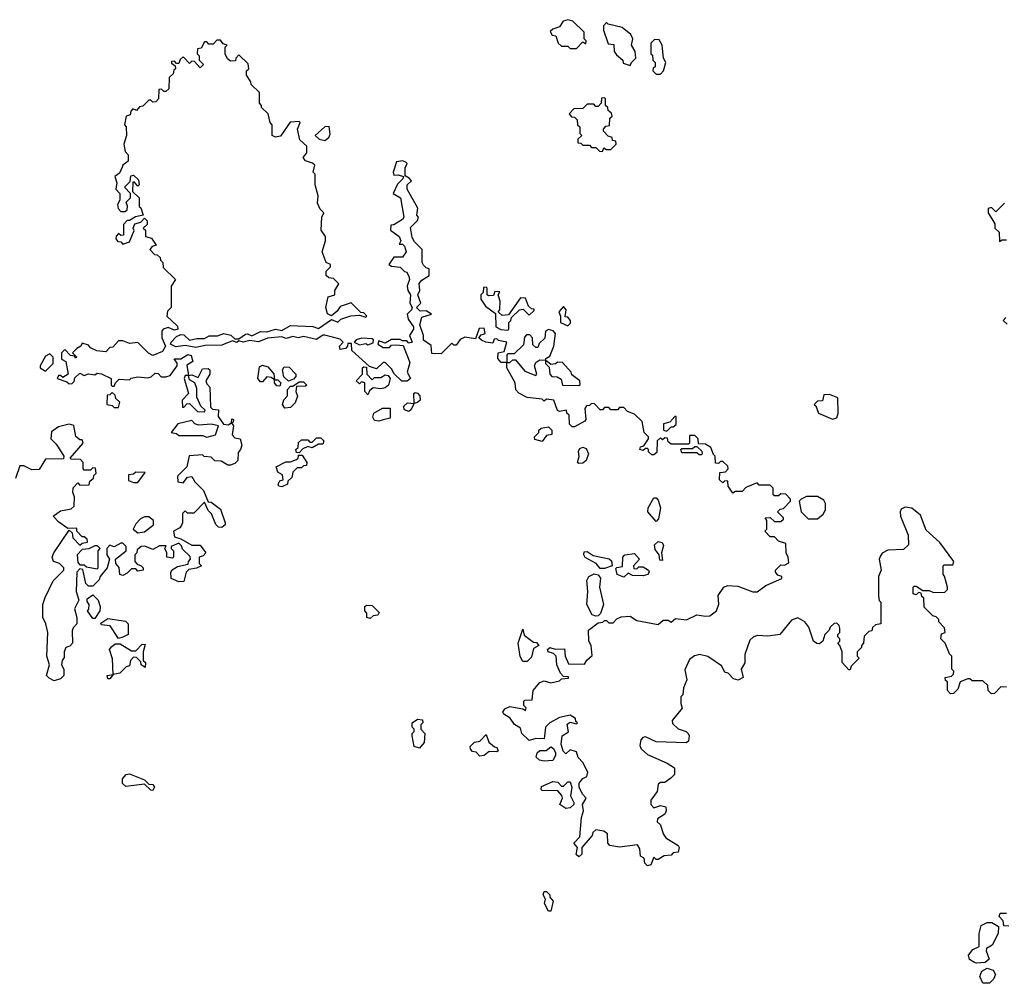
# Model space of a CAD drawing. Extents: x 2673234 to 2760940, y 830506 to 955455.
# Tile 30 of 62: x 2736405 to 2740985, y 847994 to 852473. Entities that reach past the tile are written whole.
import ezdxf

# ---------------------------------------------------------------- set-up
doc = ezdxf.new("R2010")
doc.units = 0

msp = doc.modelspace()

# ---------------------------------------------------------------- linework, layer by layer
at = {"layer": '0CON10XD'}
for points in [[(2738995, 852340), (2739025, 852370), (2739038.3, 852361.7), (2739040, 852375), (2739030, 852385), (2739030, 852415), (2738977, 852467), (2738955, 852473.3), (2738933, 852467), (2738915, 852440), (2738885, 852430), (2738871.7, 852418.3), (2738881.7, 852401.7), (2738898.3, 852398.3), (2738910, 852365), (2738925, 852350), (2738955, 852350), (2738965, 852340), (2738995, 852340)], [(2739245, 852260), (2739250, 852275), (2739270, 852295), (2739267.5, 852325), (2739250, 852355), (2739257.5, 852385), (2739247.5, 852405), (2739207, 852437), (2739142.5, 852452.5), (2739135, 852460), (2739120, 852445), (2739120, 852425), (2739141.7, 852361.7), (2739168.3, 852358.3), (2739170, 852325), (2739180.7, 852310.7), (2739210, 852285), (2739211.7, 852271.7), (2739245, 852260)], [(2737700, 850995), (2737675, 851000), (2737645, 850990.8), (2737625, 850998.8), (2737557.1, 850992.9), (2737515, 850976.2), (2737475, 850982), (2737444.1, 850974.1), (2737425, 850980), (2737415, 850972.5), (2737395, 850980), (2737345, 850960), (2737268.3, 850958.3), (2737225, 850950), (2737175, 850959.4), (2737131.9, 850951.9), (2737106, 850965), (2737109.2, 850975), (2737135, 851000), (2737155, 851010), (2737168.3, 851008.3), (2737195, 850984.3), (2737228.3, 850991.7), (2737265, 850991.2), (2737285.8, 851004.2), (2737325, 851003.8), (2737355, 851014.4), (2737387.5, 851007.5), (2737405, 850990), (2737425, 850990), (2737455, 851012), (2737465, 851013.8), (2737485, 851003.3), (2737525, 851024.2), (2737555, 851022), (2737595, 851034.3), (2737625, 851028.8), (2737665, 851052.5), (2737767.7, 851047.7), (2737795, 851037.5), (2737855, 851080), (2737885, 851067.5), (2737899.3, 851080.7), (2737945, 851097.5), (2737985, 851100), (2738015, 851090), (2738020, 851095), (2738005, 851110), (2737991.7, 851111.7), (2737947.5, 851157.5), (2737895, 851140), (2737881.7, 851118.3), (2737855, 851097.5), (2737836.4, 851106.4), (2737828.8, 851135), (2737840, 851185), (2737870, 851195), (2737870, 851215), (2737890, 851245), (2737885, 851250), (2737865, 851270), (2737843, 851273), (2737830, 851285), (2737830, 851305), (2737850, 851325), (2737850, 851335), (2737830, 851345), (2737812.5, 851395), (2737827.5, 851445), (2737827.5, 851465), (2737807.5, 851495), (2737810, 851555), (2737820, 851575), (2737803, 851593), (2737790.7, 851620.7), (2737792.5, 851655), (2737780, 851705), (2737780, 851755), (2737770, 851765), (2737777, 851797), (2737767, 851807), (2737735, 851817.5), (2737723, 851833), (2737740, 851855), (2737740, 851885), (2737707.5, 851915), (2737697.5, 851965), (2737710, 851995), (2737705, 852000), (2737663, 851997), (2737618.3, 851931.7), (2737595, 851927.5), (2737580, 851935), (2737580, 851985), (2737570, 851995), (2737560, 852035), (2737530, 852065), (2737530, 852075), (2737520, 852085), (2737520, 852135), (2737481.7, 852171.7), (2737480, 852185), (2737460, 852215), (2737460, 852235), (2737470, 852245), (2737468.3, 852268.3), (2737425, 852310), (2737410, 852295), (2737408.3, 852281.7), (2737385, 852280), (2737371.7, 852291.7), (2737360, 852315), (2737360, 852345), (2737370, 852355), (2737351.7, 852361.7), (2737338.3, 852378.3), (2737321.7, 852378.3), (2737305, 852360), (2737285, 852360), (2737275, 852370), (2737265, 852370), (2737248.3, 852341.7), (2737231.7, 852338.3), (2737230, 852315), (2737240, 852305), (2737240, 852285), (2737260, 852265), (2737245, 852250), (2737218.3, 852278.3), (2737205, 852280), (2737195, 852270), (2737165, 852300), (2737151.7, 852288.3), (2737145, 852270), (2737135, 852270), (2737125, 852280), (2737111.7, 852278.3), (2737111.7, 852271.7), (2737128.3, 852258.3), (2737130, 852245), (2737121.7, 852238.3), (2737118.3, 852221.7), (2737100, 852205), (2737098.3, 852151.7), (2737085, 852140), (2737075, 852140), (2737065, 852150), (2737051.7, 852148.3), (2737050, 852105), (2737038.3, 852091.7), (2737025, 852090), (2737015, 852100), (2737005, 852100), (2736978.3, 852071.7), (2736961.7, 852068.3), (2736948.3, 852051.7), (2736931.7, 852058.3), (2736921.7, 852048.3), (2736918.3, 852031.7), (2736900, 852025), (2736892.5, 851985), (2736900, 851975), (2736902.5, 851935), (2736890, 851895), (2736895, 851860), (2736910, 851845), (2736910, 851815), (2736885, 851797.5), (2736881.7, 851788.3), (2736869.3, 851760.7), (2736847.5, 851745), (2736857.5, 851715), (2736852.5, 851685), (2736870, 851665), (2736870, 851635), (2736860, 851615), (2736862.5, 851595), (2736875, 851582.5), (2736895, 851582.5), (2736905, 851590), (2736906.7, 851606.7), (2736900, 851625), (2736920, 851645), (2736920, 851665), (2736892.5, 851695), (2736918.3, 851721.7), (2736921.7, 851748.3), (2736935, 851750), (2736958.3, 851728.3), (2736960, 851705), (2736955, 851700), (2736938.3, 851718.3), (2736931.7, 851718.3), (2736930, 851675), (2736960, 851645), (2736960, 851605), (2736968.3, 851598.3), (2736980, 851565), (2736943, 851557), (2736915, 851540), (2736905, 851540), (2736888.3, 851521.7), (2736888.3, 851471.7), (2736875, 851470), (2736865, 851480), (2736853, 851467), (2736852.5, 851455), (2736861.7, 851441.7), (2736875, 851440), (2736885, 851430), (2736915, 851440), (2736937, 851493), (2736932.5, 851505), (2736940, 851525), (2736968.3, 851531.7), (2736985, 851550), (2736998.3, 851538.3), (2736998.3, 851521.7), (2736980, 851505), (2736990, 851495), (2736990, 851465), (2737018.3, 851458.3), (2737040, 851425), (2737021.7, 851418.3), (2737010, 851405), (2737031.7, 851381.7), (2737045, 851380), (2737058.3, 851368.3), (2737060, 851355), (2737070, 851345), (2737071.7, 851321.7), (2737130, 851265), (2737110, 851235), (2737110, 851135), (2737091.7, 851118.3), (2737090, 851095), (2737138.3, 851048.3), (2737140, 851035), (2737125, 851030), (2737095, 851042.5), (2737072.5, 851035), (2737066.7, 851025), (2737066, 850995), (2737082.5, 850955), (2737068.8, 850931.2), (2737025, 850912.5), (2737003.6, 850923.6), (2736955, 850972.5), (2736915, 850967.5), (2736885, 850980), (2736865, 850980), (2736838.3, 850951.7), (2736825, 850950), (2736805, 850930), (2736763.6, 850933.6), (2736735, 850947.5), (2736725, 850960), (2736695, 850970), (2736690, 850955), (2736670, 850945), (2736650, 850925), (2736670, 850905), (2736665, 850900), (2736660, 850910), (2736641.7, 850911.7), (2736615, 850940), (2736600, 850925), (2736600, 850895), (2736620, 850885), (2736630, 850825), (2736605, 850810), (2736595, 850820), (2736585, 850820), (2736580, 850805), (2736625, 850790), (2736635, 850780), (2736648.3, 850781.7), (2736658.3, 850791.7), (2736661.7, 850808.3), (2736685, 850830), (2736705, 850820), (2736725, 850827.5), (2736755, 850822.5), (2736765, 850830), (2736785, 850827.5), (2736830, 850805), (2736830, 850775), (2736835, 850770), (2736845, 850770), (2736850, 850785), (2736868.3, 850801.7), (2736915, 850800), (2736923, 850807), (2736955, 850812.5), (2737001.7, 850808.3), (2737017, 850813), (2737035, 850830), (2737048.3, 850828.3), (2737063, 850813), (2737085, 850812.5), (2737105, 850820), (2737137.5, 850865), (2737137, 850877), (2737123.3, 850896.7), (2737155, 850896.7), (2737187, 850917), (2737203, 850913), (2737210, 850885), (2737182.5, 850867.5), (2737190, 850820), (2737205, 850822.5), (2737235, 850810), (2737255, 850850), (2737281.7, 850851.7), (2737290, 850845), (2737290, 850825), (2737270, 850795), (2737275, 850780), (2737290, 850765), (2737292.5, 850672.5), (2737302.5, 850662.5), (2737329.3, 850659.3), (2737328.3, 850628.3), (2737353, 850593), (2737375, 850590), (2737390, 850600), (2737391.7, 850618.3), (2737400, 850615), (2737398.3, 850601.7), (2737390, 850600), (2737400, 850585), (2737393, 850543), (2737405, 850530), (2737430, 850525), (2737437.5, 850495), (2737432.5, 850475), (2737421.7, 850461.7), (2737420, 850425), (2737405, 850410), (2737385, 850402.5), (2737373, 850403), (2737341.7, 850421.7), (2737313, 850423), (2737295, 850440), (2737263, 850443), (2737255, 850450), (2737193.3, 850446.7), (2737182.5, 850395), (2737138.3, 850351.7), (2737140, 850325), (2737165, 850320), (2737185, 850347.5), (2737205, 850350), (2737220, 850325), (2737260, 850285), (2737281.7, 850231.7), (2737295, 850230), (2737338.3, 850198.3), (2737360, 850135), (2737360, 850125), (2737345, 850112.5), (2737330, 850115), (2737317, 850127), (2737297, 850177), (2737281.7, 850191.7), (2737265, 850230), (2737215, 850180), (2737185, 850180), (2737175, 850190), (2737161.7, 850178.3), (2737162.5, 850135), (2737157, 850123), (2737149.3, 850110.7), (2737120, 850095), (2737125, 850070), (2737155, 850060), (2737205, 850030), (2737245, 850030), (2737270, 849995), (2737258.3, 849981.7), (2737240, 849975), (2737240, 849945), (2737250, 849935), (2737227, 849923), (2737191.7, 849918.3), (2737180, 849905), (2737168.3, 849861.7), (2737145, 849860), (2737110, 849875), (2737107.5, 849905), (2737113.6, 849916.4), (2737138.3, 849931.7), (2737188.3, 849941.7), (2737190, 849955), (2737200, 849965), (2737198.3, 849978.3), (2737161.7, 850011.7), (2737158.3, 850028.3), (2737145, 850040), (2737110, 850025), (2737110, 850015), (2737120, 850005), (2737120, 849975), (2737115, 849970), (2737090, 849975), (2737090, 849995), (2737080, 850015), (2737087, 850027), (2737055, 850027.5), (2737025, 850010), (2736986.4, 850026.4), (2736970, 850025), (2736951.7, 850008.3), (2736950, 849995), (2736940, 849985), (2736940, 849955), (2736951.7, 849941.7), (2736970, 849935), (2736980, 849925), (2736980, 849915), (2736955, 849910), (2736945, 849920), (2736925, 849920), (2736905, 849900), (2736885, 849890), (2736870, 849895), (2736867, 849927), (2736852.5, 849945), (2736850, 849965), (2736900, 850005), (2736900, 850025), (2736885, 850040), (2736875, 850040), (2736845, 850022.5), (2736825, 850030), (2736810, 850015), (2736810, 849985), (2736822.5, 849965), (2736812.5, 849925), (2736780, 849885), (2736775, 849870), (2736745, 849840), (2736725, 849840), (2736713, 849853), (2736698.3, 849918.3), (2736685, 849920), (2736670, 849905), (2736667.5, 849815), (2736680, 849775), (2736660, 849735), (2736670, 849695), (2736670, 849665), (2736653, 849647), (2736648.3, 849631.7), (2736650, 849575), (2736638.3, 849561.7), (2736620, 849555), (2736612.5, 849535), (2736611.7, 849508.3), (2736602.5, 849495), (2736600, 849475), (2736610, 849455), (2736610, 849425), (2736595, 849410), (2736565, 849400), (2736541.7, 849411.7), (2736530, 849425), (2736543.3, 849475), (2736531.2, 849515), (2736536.2, 849625), (2736526.7, 849665)], [(2739385, 852220), (2739400, 852235), (2739410, 852275), (2739400, 852295), (2739392.5, 852355), (2739379.3, 852379.3), (2739358.3, 852381.7), (2739340, 852365), (2739340, 852315), (2739348.3, 852308.3), (2739350, 852285), (2739360, 852275), (2739360, 852255), (2739351.7, 852248.3), (2739350, 852235), (2739365, 852220), (2739385, 852220)], [(2739115, 851860), (2739121.7, 851878.3), (2739135, 851870), (2739155, 851870), (2739180, 851895), (2739178.3, 851908.3), (2739161.7, 851911.7), (2739160, 851925), (2739141.7, 851931.7), (2739120, 851955), (2739120, 851965), (2739131.7, 851978.3), (2739148.3, 851981.7), (2739150, 852015), (2739160, 852025), (2739158.3, 852038.3), (2739141.7, 852051.7), (2739140, 852065), (2739130, 852075), (2739130, 852105), (2739125, 852110), (2739111.7, 852108.3), (2739110, 852085), (2739095, 852070), (2739085, 852070), (2739075, 852080), (2739045, 852080), (2739025, 852060), (2738981.7, 852058.3), (2738960, 852035), (2738971.7, 852021.7), (2738985, 852020), (2738998.3, 852008.3), (2739000, 851985), (2739010, 851975), (2739010, 851945), (2739020, 851935), (2739001.7, 851918.3), (2739001.7, 851901.7), (2739015, 851900), (2739025, 851890), (2739055, 851890), (2739065, 851880), (2739085, 851880), (2739101.7, 851861.7), (2739115, 851860)], [(2737825, 851912.5), (2737842.5, 851925), (2737849.3, 851940.7), (2737845, 851977.5), (2737823.9, 851976.1), (2737780, 851935), (2737798.3, 851918.3), (2737825, 851912.5)], [(2739940, 849615), (2739885, 849607.5), (2739835, 849610), (2739816.4, 849603.6), (2739800.7, 849589.3), (2739777, 849523), (2739777, 849483), (2739760, 849455), (2739770, 849415), (2739747, 849403), (2739725, 849410), (2739700, 849435), (2739685, 849440), (2739669.3, 849469.3), (2739605, 849513.3), (2739567, 849523), (2739543.9, 849516.1), (2739520.7, 849499.3), (2739498.3, 849451.7), (2739507.5, 849405), (2739493, 849367), (2739490, 849335), (2739480, 849325), (2739480, 849295), (2739487, 849273), (2739440, 849215), (2739441.7, 849201.7), (2739467, 849177), (2739504.3, 849164.3), (2739514, 849155), (2739519.2, 849145), (2739515, 849120), (2739505, 849112.5), (2739365, 849116.7), (2739315, 849140), (2739303, 849137), (2739294.3, 849125.7), (2739288.8, 849098.8), (2739295, 849083.3), (2739325, 849057.5), (2739417, 849017), (2739450, 848995), (2739450, 848965), (2739433, 848947), (2739405, 848927.5), (2739385, 848927.5), (2739375, 848920), (2739370, 848885), (2739340, 848845), (2739340, 848825), (2739355, 848810), (2739385, 848820), (2739410, 848815), (2739412.5, 848795), (2739405, 848780), (2739371.7, 848758.3), (2739370, 848745), (2739385, 848730), (2739398.3, 848688.3), (2739410.7, 848670.7), (2739467.5, 848635), (2739472.5, 848625), (2739467, 848603), (2739445, 848600), (2739435, 848590), (2739403, 848587), (2739375, 848570), (2739365, 848570), (2739355, 848580), (2739340, 848545), (2739325, 848540), (2739313, 848553), (2739310, 848575), (2739292.5, 848585), (2739289.3, 848619.3), (2739278.3, 848638.3), (2739195, 848627.5), (2739150, 848635), (2739140, 848645), (2739138.3, 848688.3), (2739121.7, 848701.7), (2739085, 848707.5), (2739070, 848695), (2739068.3, 848681.7), (2739020, 848625), (2739020, 848595), (2739005, 848582.5), (2738993, 848593), (2739000, 848625), (2738982.5, 848645), (2739010, 848675), (2739017.5, 848765), (2739027.5, 848795), (2739022.5, 848825), (2739040, 848855), (2739023, 848873), (2739007.5, 848905), (2739006.7, 848925), (2739024.2, 848945.8), (2739042.5, 848955), (2739047.5, 848975), (2739025, 849020), (2739003, 849043), (2738995, 849070), (2738965, 849080), (2738945, 849060), (2738933, 849073), (2738923.3, 849105), (2738927.5, 849145), (2738957, 849163), (2738951.7, 849198.3), (2738965, 849207.5), (2738995, 849200), (2739000, 849205), (2738991.7, 849211.7), (2738990, 849225), (2738965, 849240), (2738915, 849230), (2738870, 849205), (2738850, 849185), (2738845, 849130), (2738805, 849132.5), (2738775, 849122.5), (2738740, 849155), (2738735, 849180), (2738707, 849197), (2738685.9, 849225.9), (2738657.5, 849245), (2738652.5, 849255), (2738660.7, 849269.3), (2738685, 849280), (2738745, 849270), (2738758.3, 849261.7), (2738760, 849275), (2738750, 849285), (2738750, 849305), (2738755, 849310), (2738788.3, 849311.7), (2738793.3, 849355), (2738825, 849392.5), (2738845, 849400), (2738875, 849390), (2738915, 849400), (2738925, 849410), (2738958.3, 849411.7), (2738958.3, 849418.3), (2738935, 849420), (2738920, 849435), (2738903.8, 849475), (2738900, 849515), (2738887.5, 849527.5), (2738862.5, 849535), (2738860, 849545), (2738870, 849555), (2738895, 849547.5), (2738938.3, 849548.3), (2738942.5, 849515), (2738958.3, 849478.3), (2739032.5, 849477.5), (2739043.6, 849496.4), (2739067.5, 849517.5), (2739062.5, 849565), (2739052.5, 849585), (2739050, 849635), (2739095, 849670), (2739117, 849673), (2739125, 849680), (2739135, 849680), (2739145, 849670), (2739165, 849670), (2739181.7, 849688.3), (2739203, 849697), (2739245, 849700), (2739275, 849680), (2739375, 849662.5), (2739398.3, 849681.7), (2739421.7, 849681.7), (2739435, 849672.5), (2739455, 849690), (2739506.4, 849683.6), (2739555, 849707.5), (2739595, 849700), (2739615, 849702.5), (2739646.7, 849725), (2739657, 849757), (2739653, 849797), (2739680, 849835), (2739697, 849843), (2739745, 849840), (2739815, 849813.3), (2739835, 849813.3), (2739875, 849843.3), (2739950, 849875), (2739950, 849885), (2739931.7, 849891.7), (2739920, 849905), (2739920, 849915), (2739945, 849940), (2739961.7, 849938.3), (2739981.7, 849948.3), (2739980, 849975), (2739970, 849995), (2739968.3, 850038.3), (2739935, 850050), (2739915, 850070), (2739895, 850070), (2739870, 850095), (2739880, 850105), (2739880, 850145), (2739871.7, 850158.3), (2739895, 850160), (2739915, 850140), (2739945, 850140), (2739958.3, 850151.7), (2739958.3, 850158.3), (2739930, 850185), (2739941.7, 850198.3), (2739958.3, 850201.7), (2739990, 850235), (2739990, 850245), (2739968.3, 850268.3), (2739945, 850270), (2739935, 850260), (2739915, 850260), (2739910, 850265), (2739910, 850295), (2739895, 850310), (2739845, 850310), (2739835, 850320), (2739781.7, 850298.3), (2739765, 850280), (2739735, 850280), (2739721.7, 850271.7), (2739700, 850305), (2739698.3, 850328.3), (2739685, 850330), (2739675, 850320), (2739660, 850335), (2739661.7, 850368.3), (2739688.3, 850371.7), (2739700, 850385), (2739698.3, 850398.3), (2739675, 850420), (2739665, 850420), (2739655, 850410), (2739641.7, 850411.7), (2739640, 850445), (2739631.7, 850451.7), (2739620, 850485), (2739595, 850500), (2739561.7, 850501.7), (2739560, 850525), (2739545, 850540), (2739520, 850540), (2739520, 850505), (2739515, 850500), (2739435, 850500), (2739421.7, 850511.7), (2739418.3, 850528.3), (2739405, 850530), (2739395, 850520), (2739385, 850530), (2739370, 850515), (2739368.3, 850461.7), (2739355, 850450), (2739345, 850450), (2739330, 850465), (2739330, 850475), (2739325, 850480), (2739315, 850480), (2739305, 850470), (2739290, 850475), (2739291.7, 850488.3), (2739308.3, 850491.7), (2739330, 850525), (2739330, 850535), (2739310, 850555), (2739300, 850605), (2739265, 850640), (2739231.7, 850651.7), (2739215, 850670), (2739195, 850670), (2739185, 850660), (2739155, 850660), (2739145, 850670), (2739125, 850670), (2739115, 850660), (2739105, 850660), (2739078.3, 850688.3), (2739065, 850690), (2739055, 850680), (2739041.7, 850678.3), (2739033.3, 850666.7), (2739037.5, 850615), (2739033, 850607), (2738985, 850580), (2738975, 850580), (2738963, 850593), (2738960, 850635), (2738950, 850645), (2738948.3, 850658.3), (2738915, 850652.5), (2738907, 850657), (2738890, 850705), (2738855, 850710), (2738845, 850700), (2738835, 850710), (2738765, 850717.5), (2738727, 850737), (2738713, 850753), (2738710, 850785), (2738670, 850855), (2738670, 850880), (2738645, 850880), (2738628.3, 850898.3), (2738630, 850925), (2738658.3, 850931.7), (2738670, 850975), (2738632.5, 850982.5), (2738625, 850990), (2738611.7, 850988.3), (2738605, 850970), (2738573.6, 850973.6), (2738553, 850983), (2738540, 850995), (2738551.7, 851008.3), (2738570, 851015), (2738565, 851040), (2738541.7, 851038.3), (2738525, 850990), (2738475, 850997.5), (2738453.6, 850986.4), (2738435, 850960), (2738425, 850960), (2738415, 850970), (2738365, 850920), (2738321.7, 850921.7), (2738318.3, 850958.3), (2738283, 850983), (2738282.5, 851005), (2738266.7, 851055), (2738275, 851090), (2738320, 851105), (2738295, 851120), (2738268.3, 851118.3), (2738250, 851135), (2738270, 851155), (2738257.5, 851195), (2738266.7, 851215), (2738263.6, 851246.4), (2738275, 851262.5), (2738310, 851285), (2738310, 851315), (2738295, 851320), (2738283, 851333), (2738277.5, 851345), (2738277.5, 851405), (2738240.7, 851440.7), (2738230.7, 851460.7), (2738223, 851507), (2738255, 851540), (2738260, 851555), (2738252.5, 851565), (2738257, 851597), (2738206.7, 851685), (2738207.5, 851705), (2738227.5, 851725), (2738217, 851737), (2738198.3, 851748.3), (2738197.5, 851785), (2738207.5, 851805), (2738201.7, 851811.7), (2738185, 851817.5), (2738157.5, 851812.5), (2738142.5, 851765), (2738145, 851750), (2738165, 851752.5), (2738190, 851745), (2738186.4, 851733.6), (2738161.7, 851708.3), (2738142.5, 851665), (2738176.7, 851645), (2738191.2, 851555), (2738186.1, 851543.9), (2738145, 851520), (2738131.7, 851518.3), (2738130, 851495), (2738170, 851465), (2738177.5, 851445), (2738170, 851430), (2738185, 851430), (2738195, 851420), (2738203.3, 851395), (2738185, 851370), (2738145, 851370), (2738122.5, 851335), (2738135, 851327.5), (2738175, 851322.5), (2738195, 851302.5), (2738205, 851300), (2738215, 851280), (2738218.8, 851265), (2738207.5, 851235), (2738210, 851215), (2738222.5, 851195), (2738220, 851155), (2738230, 851135), (2738227.5, 851125), (2738207.5, 851105), (2738212, 851082), (2738236.7, 851045), (2738236.7, 851035), (2738217.5, 851005), (2738230, 850975), (2738215, 850970), (2738205, 850980), (2738185, 850980), (2738175, 850987.5), (2738135, 850987.5), (2738105, 850970), (2738075, 850980), (2738070, 850965), (2738095, 850950), (2738125, 850950), (2738135, 850960), (2738155, 850962.5), (2738188.3, 850958.3), (2738219.3, 850879.3), (2738206.7, 850835), (2738222.5, 850805), (2738207, 850793), (2738183, 850793), (2738147, 850827), (2738135, 850850), (2738105, 850880), (2738095, 850880), (2738065, 850850), (2738031.7, 850861.7), (2737950, 850935), (2737948.3, 850968.3), (2737931.7, 850968.3), (2737930, 850955), (2737920, 850945), (2737895, 850940), (2737892.5, 850955), (2737910, 850975), (2737895, 850988.8), (2737823.6, 851006.4), (2737815, 851006.7), (2737785, 850986.2), (2737725, 851000), (2737700, 850995)], [(2740985, 851620), (2740945, 851580), (2740925, 851600), (2740910, 851595), (2740910, 851575), (2740940, 851525), (2740940, 851505), (2740960, 851485), (2740961.7, 851441.7), (2740975, 851450), (2740995, 851450)], [(2738675, 851030), (2738680, 851035), (2738680, 851065), (2738690, 851075), (2738691.7, 851088.3), (2738730, 851125), (2738747, 851127), (2738775, 851100), (2738798.3, 851121.7), (2738798.3, 851128.3), (2738785, 851130), (2738771.7, 851141.7), (2738758.3, 851178.3), (2738735, 851180), (2738678.3, 851101.7), (2738648.3, 851098.3), (2738630, 851115), (2738637.5, 851125), (2738640, 851165), (2738630, 851195), (2738638.3, 851208.3), (2738615, 851210), (2738608.3, 851191.7), (2738585, 851190), (2738580, 851195), (2738580, 851225), (2738575, 851230), (2738561.7, 851228.3), (2738560, 851205), (2738550, 851195), (2738550, 851175), (2738571.7, 851141.7), (2738618.3, 851108.3), (2738620, 851045), (2738643, 851033), (2738675, 851030)], [(2738955, 851050), (2738967, 851063), (2738967.5, 851075), (2738955, 851090), (2738941.7, 851091.7), (2738947.5, 851125), (2738935, 851140), (2738912.5, 851115), (2738920, 851095), (2738920, 851065), (2738955, 851050)], [(2740991.7, 851088.3), (2740980, 851075), (2740998.3, 851058.3)], [(2738805, 850820), (2738810, 850825), (2738800, 850865), (2738805, 850880), (2738825, 850892.5), (2738850, 850890), (2738851.7, 850898.3), (2738870, 850910), (2738890, 850955), (2738897.5, 851015), (2738887, 851027), (2738865, 851032.5), (2738850, 851025), (2738847, 850993), (2738821.7, 850968.3), (2738815, 850950), (2738805, 850950), (2738791.7, 850961.7), (2738790, 850995), (2738778.3, 851008.3), (2738761.7, 851008.3), (2738753, 850997), (2738748.3, 850961.7), (2738705, 850920), (2738675, 850920), (2738670, 850915), (2738670, 850880), (2738685, 850880), (2738698.3, 850891.7), (2738711.7, 850891.7), (2738755, 850840), (2738805, 850820)], [(2738025, 850962.5), (2738048.3, 850971.7), (2738050, 850985), (2738045, 850990), (2737997, 850993), (2737970, 850985), (2737960, 850975), (2737985, 850962.5), (2738015, 850967.5), (2738025, 850962.5)], [(2736525, 850840), (2736560, 850875), (2736560, 850905), (2736545, 850920), (2736525, 850910), (2736500, 850865), (2736500, 850855), (2736525, 850840)], [(2739005, 850772.5), (2739011.7, 850778.3), (2739010, 850795), (2738972.5, 850822.5), (2738970, 850835), (2738929.3, 850879.3), (2738908.3, 850881.7), (2738897, 850873), (2738875, 850870), (2738850, 850890), (2738850, 850875), (2738867.5, 850857.5), (2738870, 850825), (2738880, 850815), (2738905, 850812.5), (2738923, 850803), (2738930, 850775), (2739005, 850772.5)], [(2737615, 850770), (2737601.7, 850771.7), (2737590, 850785), (2737590, 850800), (2737575, 850810), (2737555, 850812.5), (2737535, 850790), (2737525, 850790), (2737512.5, 850805), (2737520.7, 850859.3), (2737535, 850867.5), (2737559.3, 850859.3), (2737587, 850827), (2737590, 850800), (2737605, 850800), (2737620, 850785), (2737615, 850770)], [(2737655, 850792.5), (2737633, 850813), (2737627.5, 850845), (2737635, 850860), (2737658.3, 850858.3), (2737690, 850825), (2737690, 850815), (2737678.3, 850801.7), (2737655, 850792.5)], [(2738025, 850730), (2738010, 850745), (2738010, 850785), (2737995, 850790), (2737985, 850780), (2737970, 850795), (2738000, 850825), (2738000, 850855), (2738005, 850860), (2738018.3, 850858.3), (2738020, 850825), (2738045, 850800), (2738055, 850810), (2738085, 850810), (2738105, 850822.5), (2738119.3, 850819.3), (2738127.5, 850805), (2738120, 850775), (2738105, 850762.5), (2738085, 850757.5), (2738048.3, 850761.7), (2738031.7, 850748.3), (2738025, 850730)], [(2737265, 850650), (2737268.3, 850658.3), (2737247.5, 850677.5), (2737228.3, 850718.3), (2737228.3, 850758.3), (2737220, 850785), (2737195, 850800), (2737190, 850820), (2737175, 850820), (2737170, 850805), (2737190, 850735), (2737160, 850705), (2737161.7, 850671.7), (2737168.3, 850671.7), (2737181.7, 850688.3), (2737195, 850690), (2737231.7, 850651.7), (2737265, 850650)], [(2737638.3, 850668.3), (2737627.5, 850685), (2737633, 850707), (2737650, 850725), (2737650, 850755), (2737665, 850770), (2737675, 850770), (2737705, 850790), (2737725, 850790), (2737740, 850775), (2737735, 850770), (2737691.7, 850768.3), (2737690, 850745), (2737697, 850723), (2737687, 850693), (2737665, 850670), (2737638.3, 850668.3)], [(2736865, 850670), (2736870, 850695), (2736851.7, 850711.7), (2736848.3, 850728.3), (2736835, 850740), (2736825, 850730), (2736811.7, 850728.3), (2736810, 850685), (2736835, 850680), (2736845, 850670), (2736865, 850670)], [(2738215, 850652.5), (2738195, 850660), (2738190, 850675), (2738208.3, 850691.7), (2738240, 850690), (2738237.5, 850735), (2738245, 850740), (2738255, 850736.7), (2738266.2, 850725), (2738267.5, 850705), (2738255, 850693.3), (2738240, 850690), (2738225, 850660), (2738215, 850652.5)], [(2740185, 850616.7), (2740205, 850622.5), (2740212.5, 850645), (2740210, 850715), (2740171.7, 850731.7), (2740145, 850730), (2740138.3, 850701.7), (2740115, 850700), (2740100, 850685), (2740108.3, 850678.3), (2740120, 850645), (2740185, 850616.7)], [(2738075, 850607.5), (2738055, 850610), (2738047.5, 850625), (2738052.5, 850645), (2738093, 850667), (2738128.3, 850668.3), (2738128.3, 850621.7), (2738095, 850613.3), (2738075, 850607.5)], [(2739415, 850560), (2739435, 850580), (2739445, 850580), (2739458.3, 850591.7), (2739458.3, 850628.3), (2739451.7, 850628.3), (2739428.3, 850601.7), (2739400, 850595), (2739400, 850565), (2739415, 850560)], [(2736526.7, 849665), (2736512.5, 849695), (2736512.5, 849755), (2736523, 849787), (2736560, 849865), (2736610, 849915), (2736610, 849925), (2736590, 849945), (2736562.5, 849955), (2736556.7, 849975), (2736563.3, 849995), (2736635, 850100), (2736648.3, 850088.3), (2736652.5, 850065), (2736685, 850030), (2736695, 850040), (2736720, 850045), (2736718.3, 850058.3), (2736705, 850070), (2736695, 850070), (2736670, 850095), (2736670, 850110), (2736628.3, 850108.3), (2736587, 850137), (2736560, 850165), (2736595, 850190), (2736645, 850200), (2736658.3, 850211.7), (2736660, 850255), (2736652.5, 850275), (2736653, 850297), (2736675, 850320), (2736685, 850310), (2736728.3, 850311.7), (2736731.7, 850328.3), (2736748.3, 850341.7), (2736750, 850355), (2736760, 850365), (2736758.3, 850388.3), (2736745, 850390), (2736735, 850380), (2736705, 850380), (2736700, 850385), (2736700, 850415), (2736688.3, 850428.3), (2736645, 850430), (2736640, 850435), (2736700, 850505), (2736695, 850520), (2736685, 850520), (2736666.4, 850536.4), (2736656.7, 850586.7), (2736635, 850592.5), (2736585, 850580), (2736553, 850557), (2736550, 850525), (2736575, 850500), (2736597.5, 850465), (2736610, 850445), (2736608.3, 850431.7), (2736525, 850430), (2736495, 850382.5), (2736460.7, 850380.7), (2736425, 850400), (2736405, 850400), (2736385, 850340)], [(2737275, 850532.5), (2737316.4, 850543.6), (2737330, 850585), (2737295, 850592.5), (2737238.3, 850588.3), (2737220, 850595), (2737205, 850610), (2737140, 850595), (2737110, 850555), (2737135, 850550), (2737145, 850540), (2737255, 850540), (2737275, 850532.5)], [(2738835, 850512.5), (2738801.7, 850521.7), (2738800, 850535), (2738820, 850555), (2738820, 850565), (2738830, 850575), (2738865, 850580), (2738880, 850565), (2738880, 850545), (2738855, 850540), (2738835, 850512.5)], [(2737705, 850460), (2737691.7, 850461.7), (2737690, 850475), (2737700, 850485), (2737701.7, 850508.3), (2737715, 850520), (2737745, 850520), (2737755, 850510), (2737765, 850510), (2737785, 850530), (2737805, 850530), (2737820, 850515), (2737815, 850500), (2737795, 850500), (2737765, 850482.5), (2737745, 850490), (2737721.7, 850478.3), (2737705, 850460)], [(2739005, 850410), (2739000, 850415), (2739006.7, 850443.3), (2739003.6, 850466.4), (2739010, 850480), (2739025, 850486.7), (2739040, 850480), (2739050, 850455), (2739040, 850425), (2739025, 850412.5), (2739005, 850410)], [(2739575, 850450), (2739565, 850450), (2739555, 850460), (2739485, 850460), (2739480, 850475), (2739485, 850480), (2739535, 850480), (2739545, 850490), (2739555, 850490), (2739578.3, 850468.3), (2739580, 850455), (2739575, 850450)], [(2737625, 850302.5), (2737610, 850305), (2737607.5, 850315), (2737615, 850330), (2737630, 850335), (2737627, 850357), (2737605, 850370), (2737597.5, 850395), (2737642.5, 850417.5), (2737665, 850417.5), (2737691.7, 850428.3), (2737700, 850435), (2737701.7, 850448.3), (2737718.3, 850448.3), (2737740, 850415), (2737738.3, 850401.7), (2737725, 850400), (2737715, 850390), (2737695, 850390), (2737675, 850370), (2737670, 850345), (2737651.7, 850328.3), (2737650, 850315), (2737625, 850302.5)], [(2736955, 850322.5), (2736988.3, 850368.3), (2736945, 850370), (2736935, 850360), (2736911.7, 850358.3), (2736911.7, 850331.7), (2736935, 850322.5), (2736955, 850322.5)], [(2739365, 850140), (2739326.7, 850185), (2739327.5, 850205), (2739355, 850250), (2739365, 850250), (2739375, 850240), (2739386.2, 850205), (2739376.4, 850153.6), (2739365, 850140)], [(2740115, 850152.5), (2740142.5, 850175), (2740152.5, 850195), (2740152.5, 850225), (2740145, 850240), (2740115, 850257.5), (2740065, 850257.5), (2740040, 850245), (2740030, 850235), (2740040, 850185), (2740073, 850153), (2740115, 850152.5)], [(2740995, 849370), (2740968.3, 849371.7), (2740938.3, 849341.7), (2740925, 849340), (2740910, 849355), (2740908.3, 849378.3), (2740885, 849400), (2740835, 849400), (2740825, 849410), (2740815, 849410), (2740780, 849395), (2740768.3, 849361.7), (2740748.3, 849341.7), (2740735, 849340), (2740720, 849355), (2740720, 849395), (2740711.7, 849401.7), (2740710, 849415), (2740738.3, 849421.7), (2740748.3, 849431.7), (2740750, 849445), (2740740, 849455), (2740740, 849515), (2740730, 849525), (2740710, 849575), (2740690, 849595), (2740691.7, 849618.3), (2740710, 849625), (2740707, 849647), (2740680, 849675), (2740680, 849685), (2740668.3, 849698.3), (2740651.7, 849701.7), (2740611.7, 849741.7), (2740610, 849785), (2740601.7, 849791.7), (2740598.3, 849808.3), (2740585, 849810), (2740575, 849800), (2740560, 849805), (2740560, 849835), (2740565, 849840), (2740575, 849840), (2740605, 849820), (2740635, 849820), (2740655, 849810), (2740708.3, 849811.7), (2740720, 849825), (2740720, 849835), (2740707, 849887), (2740700, 849895), (2740700, 849935), (2740705, 849940), (2740745, 849940), (2740750, 849955), (2740685, 850042.5), (2740620.7, 850100.7), (2740595, 850170), (2740555, 850202.5), (2740523, 850207), (2740505, 850197.5), (2740500, 850185), (2740501.2, 850165), (2740537, 850077), (2740538.3, 850031.7), (2740515, 850010), (2740443, 850007), (2740417, 849993), (2740408.3, 849981.7), (2740403.3, 849965), (2740412.5, 849915), (2740400, 849885), (2740400, 849795), (2740403, 849773), (2740410, 849765), (2740410, 849665), (2740385, 849660), (2740371.7, 849648.3), (2740368.3, 849631.7), (2740355, 849630), (2740333, 849607), (2740330, 849575), (2740320, 849565), (2740320, 849555), (2740300, 849535), (2740300, 849515), (2740310, 849505), (2740271.7, 849468.3), (2740268.3, 849451.7), (2740261.7, 849451.7), (2740230, 849485), (2740230, 849535), (2740220, 849565), (2740210, 849575), (2740220, 849585), (2740220, 849595), (2740210, 849605), (2740210, 849615), (2740220, 849625), (2740220, 849645), (2740217, 849657), (2740205, 849667.5), (2740193, 849667), (2740175, 849650), (2740170, 849635), (2740150, 849615), (2740140, 849585), (2740125, 849572.5), (2740113, 849573), (2740097.5, 849585), (2740075, 849650), (2740057.5, 849675), (2740025, 849692.5), (2739995, 849682.5), (2739940, 849615)], [(2736955, 850087.5), (2736985, 850092.5), (2737027.5, 850125), (2737026.7, 850145), (2737005, 850162.5), (2736985, 850162.5), (2736967, 850153), (2736945, 850130), (2736932.5, 850105), (2736955, 850087.5)], [(2736765, 849920), (2736770, 849925), (2736770, 850005), (2736780, 850015), (2736767, 850027), (2736755, 850027.5), (2736727, 850013), (2736695, 850010), (2736672.5, 849985), (2736675, 849950), (2736685, 849940), (2736705, 849940), (2736715, 849930), (2736765, 849920)], [(2739395, 849960), (2739381.7, 849961.7), (2739380, 849985), (2739360.7, 850010.7), (2739358.3, 850031.7), (2739375, 850047.5), (2739393, 850043), (2739399.3, 850029.3), (2739390, 849995), (2739395, 849960)], [(2739125, 849922.5), (2739105, 849922.5), (2739086.2, 849946.2), (2739035, 849973.8), (2739028.8, 849985), (2739030.7, 849999.3), (2739045, 850001.2), (2739072.7, 849982.7), (2739147, 849967), (2739158.3, 849958.3), (2739160, 849935), (2739125, 849922.5)], [(2739215, 849882.5), (2739183.6, 849893.6), (2739178.3, 849921.7), (2739182.5, 849927.5), (2739208.3, 849931.7), (2739210, 849975), (2739220, 849985), (2739265, 849992.5), (2739287.5, 849965), (2739260, 849935), (2739261.7, 849921.7), (2739275, 849920), (2739285, 849930), (2739305, 849930), (2739330, 849915), (2739332.5, 849905), (2739326.1, 849893.9), (2739305, 849887.5), (2739255, 849890), (2739235, 849900), (2739215, 849882.5)], [(2739085, 849700), (2739067, 849707), (2739043.3, 849755), (2739047.5, 849815), (2739043.6, 849866.4), (2739052.5, 849885), (2739077, 849897), (2739095, 849892.5), (2739106.7, 849876.7), (2739101.2, 849835), (2739120, 849755), (2739106.2, 849713.8), (2739095, 849702.5), (2739085, 849700)], [(2736755, 849690), (2736745, 849690), (2736720, 849725), (2736727, 849733), (2736727.5, 849755), (2736718.3, 849768.3), (2736718.3, 849781.7), (2736745, 849800), (2736770, 849775), (2736780, 849745), (2736777.5, 849725), (2736755, 849690)], [(2738035, 849690), (2738020, 849695), (2738020, 849715), (2738010, 849725), (2738010, 849745), (2738018.3, 849751.7), (2738045, 849750), (2738077, 849717), (2738070, 849705), (2738048.3, 849701.7), (2738035, 849690)], [(2736865, 849597.5), (2736826.4, 849656.4), (2736785, 849660), (2736781.7, 849668.3), (2736815, 849690), (2736897, 849677), (2736910, 849665), (2736910, 849615), (2736885, 849602.5), (2736865, 849597.5)], [(2738765, 849490), (2738745, 849490), (2738733, 849513), (2738723.3, 849575), (2738745, 849640), (2738751.7, 849611.7), (2738795, 849580), (2738808.3, 849578.3), (2738820, 849565), (2738795, 849550), (2738785, 849510), (2738765, 849490)], [(2736825, 849410), (2736815, 849410), (2736812.5, 849425), (2736840, 849430), (2736837, 849503), (2736822.5, 849545), (2736831.7, 849558.3), (2736848.3, 849571.7), (2736871.7, 849571.7), (2736925, 849540), (2736945, 849540), (2736975, 849570), (2736988.3, 849568.3), (2736980, 849535), (2736980, 849495), (2736990, 849485), (2736988.3, 849461.7), (2736970, 849475), (2736968.3, 849488.3), (2736948.3, 849508.3), (2736935, 849510), (2736920, 849495), (2736915, 849470), (2736900, 849465), (2736870, 849435), (2736840, 849430), (2736825, 849410)], [(2738265, 849087.5), (2738240, 849095), (2738230, 849145), (2738230, 849155), (2738240, 849165), (2738240, 849175), (2738230, 849185), (2738230, 849205), (2738255, 849222.5), (2738278.3, 849218.3), (2738280, 849205), (2738270, 849195), (2738270, 849175), (2738290, 849155), (2738287, 849113), (2738265, 849087.5)], [(2738545, 849050), (2738528.3, 849068.3), (2738511.7, 849071.7), (2738501.7, 849081.7), (2738500, 849095), (2738520, 849115), (2738545, 849120), (2738575, 849150), (2738587.5, 849115), (2738613, 849093), (2738625, 849090), (2738630, 849075), (2738625, 849070), (2738588.3, 849071.7), (2738565, 849052.5), (2738545, 849050)], [(2738845, 849026.2), (2738822, 849032), (2738807.5, 849045), (2738811.2, 849065), (2738825, 849076.7), (2738853.6, 849076.4), (2738875, 849092.5), (2738887.5, 849085), (2738897.5, 849065), (2738897.5, 849052.5), (2738885, 849030), (2738845, 849026.2)], [(2737025, 848890), (2737015, 848892.5), (2736985, 848920), (2736898.3, 848908.3), (2736883, 848923), (2736882.5, 848945), (2736900, 848965), (2736915, 848967.5), (2736985, 848940), (2737005, 848920), (2737025, 848917.5), (2737032.5, 848905), (2737025, 848890)], [(2738945, 848806.7), (2738917.5, 848825), (2738930, 848855), (2738927, 848867), (2738908.3, 848888.3), (2738835, 848890), (2738830, 848895), (2738831.7, 848908.3), (2738885, 848932.5), (2738908.3, 848928.3), (2738925, 848910), (2738935, 848910), (2738955, 848930), (2738965, 848930), (2738972.5, 848905), (2738967.5, 848865), (2738982.5, 848835), (2738982.5, 848825), (2738965, 848810), (2738945, 848806.7)], [(2738875, 848330), (2738865, 848330), (2738846.7, 848365), (2738850, 848385), (2738840, 848405), (2738845, 848420), (2738855, 848420), (2738870, 848405), (2738870, 848395), (2738886.4, 848376.4), (2738875, 848330)], [(2740855, 848088), (2740842.3, 848092.3), (2740822.5, 848105), (2740817.5, 848125), (2740838.8, 848151.2), (2740867.5, 848165), (2740867.5, 848225), (2740877.5, 848262.5), (2740905, 848276), (2740926.7, 848276.7), (2740958.3, 848258.3), (2740956.7, 848225), (2740928.8, 848171.2), (2740902.5, 848155), (2740900, 848145), (2740913.6, 848106.4), (2740895, 848091.2), (2740855, 848088)], [(2741005, 848260), (2740981.7, 848261.7), (2740980, 848285), (2740960, 848305), (2740965, 848320), (2740995, 848320)], [(2740885, 847994), (2740870, 848025), (2740880.3, 848049.7), (2740905, 848063.8), (2740932.5, 848055), (2740943.3, 848035), (2740935, 848013.3), (2740915, 847994.2), (2740885, 847994)]]:
    msp.add_lwpolyline(points, dxfattribs=at)

doc.saveas('drawing.dxf')
